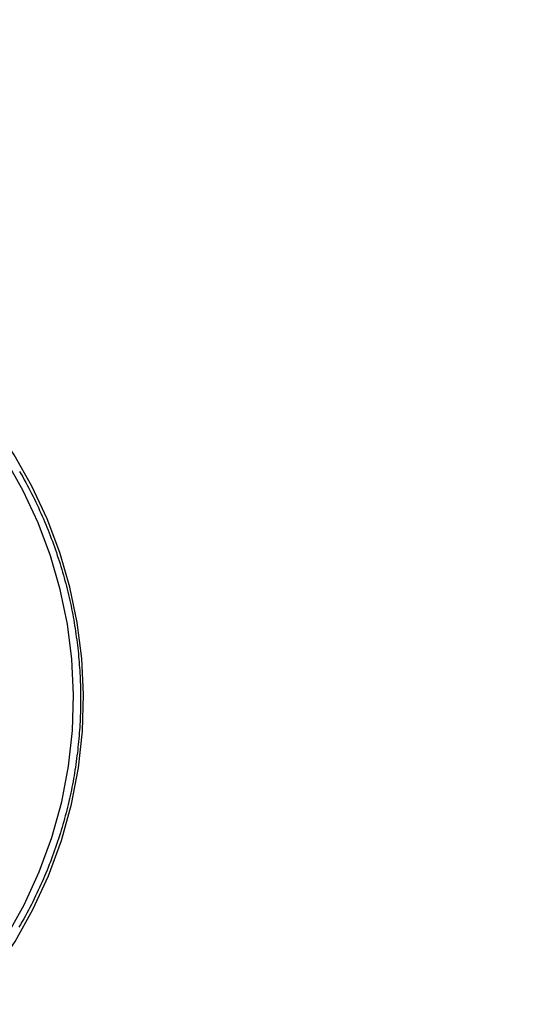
# Model space of a CAD drawing. Header units: inches. Extents: x 0 to 215, y 0 to 139.
# Tile 53 of 91: x 62.002 to 62.767, y 99.09 to 100.575. Entities that reach past the tile are written whole.
import ezdxf

# ---------------------------------------------------------------- set-up
doc = ezdxf.new("R2010")
doc.units = ezdxf.units.IN
doc.header["$LTSCALE"] = 11.835443
doc.header["$MEASUREMENT"] = 0
doc.linetypes.add('HIDDEN', pattern=[0.2, 0.1, -0.1])
doc.layers.get('0').update_dxf_attribs({"linetype": 'CONTINUOUS'})
doc.layers.add('DEFAULT_2', color=8, linetype='HIDDEN')
doc.layers.add('DIMENSIONS', color=7, linetype='CONTINUOUS')
doc.styles.get("Standard").update_dxf_attribs({"font": 'arial.ttf'})
doc.dimstyles.new('DIMSTYLE_1', dxfattribs={"dimtxt": 0.949367, "dimasz": 1.265823, "dimexe": 0.09, "dimexo": 0.07, "dimgap": 0.0375, "dimtad": 0, "dimtih": 1, "dimtoh": 1, "dimzin": 4, "dimdsep": 46, "dimtxsty": 'Standard', "dimblk": '_FILLED', "dimblk1": '_FILLED', "dimblk2": '_FILLED', "dimcen": 0.09, "dimazin": 1, "dimtfac": 1, "dimtofl": 0, "dimtmove": 0, "dimatfit": 3, "dimldrblk": '_FILLED', "dimfxl": 1, "dimtolj": 1, "dimtzin": 4, "dimarcsym": 0})

# ---------------------------------------------------------------- blocks, each defined once
blk = doc.blocks.new('_FILLED')
at = {"color": 0, "linetype": 'ByBlock'}
blk.add_solid([(0, 0), (-1, 0.2), (-1, -0.2)], dxfattribs=at)
blk = doc.blocks.new('*D13')
at = {"layer": 'DIMENSIONS', "color": 2, "linetype": 'Continuous'}
for p, q in [((60.5856, 79.2462), (58.1561, 79.2462)), ((64.2106, 79.2462), (66.7423, 79.2462))]:
    blk.add_line(p, q, dxfattribs=at)
at = {"layer": 'DIMENSIONS', "color": 2, "linetype": 'Continuous', "xscale": 1.2658227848, "yscale": 1.2658227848, "zscale": 1.2658227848}
blk.add_blockref('_FILLED', (60.5856, 79.2462), dxfattribs=at)
at = {"layer": 'DIMENSIONS', "color": 2, "linetype": 'Continuous', "xscale": 1.2658227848, "yscale": 1.2658227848, "zscale": 1.2658227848, "rotation": 180}
blk.add_blockref('_FILLED', (64.2106, 79.2462), dxfattribs=at)
at = {"layer": 'DIMENSIONS', "color": 2, "linetype": 'Continuous', "insert": (57.6814, 79.7209), "char_height": 0.94937, "width": 2.579879, "attachment_point": 3, "line_spacing_factor": 0.9}
blk.add_mtext('3.63', dxfattribs=at)
blk = doc.blocks.new('*D16')
at = {"layer": 'DIMENSIONS', "color": 2, "linetype": 'Continuous'}
for p, q in [((46.9125, 103.7725), (46.9125, 106.4651)), ((46.9125, 106.4651), (48.0201, 106.4651)), ((45.7733, 102.6475), (49.1274, 102.6475)), ((46.9125, 102.6475), (46.9125, 100.1159))]:
    blk.add_line(p, q, dxfattribs=at)
at = {"layer": 'DIMENSIONS', "color": 2, "linetype": 'Continuous', "xscale": 1.2658227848, "yscale": 1.2658227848, "zscale": 1.2658227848}
for p, rotation in [((46.9125, 103.7725), 270), ((46.9125, 102.6475), 90)]:
    blk.add_blockref('_FILLED', p, dxfattribs=dict(at, rotation=rotation))
at = {"layer": 'DIMENSIONS', "color": 2, "linetype": 'Continuous', "insert": (48.4948, 106.9398), "char_height": 0.94937, "width": 2.579879, "attachment_point": 1, "line_spacing_factor": 0.9}
blk.add_mtext('1.13', dxfattribs=at)

msp = doc.modelspace()

# ---------------------------------------------------------------- linework, layer by layer
at = {"layer": 'DEFAULT_2', "color": 8, "linetype": 'HIDDEN'}
for points in [[(62.0017, 99.894), (62.0041, 99.8898), (62.0064, 99.8856), (62.0088, 99.8814), (62.0111, 99.8772), (62.0133, 99.8731), (62.0155, 99.8689), (62.0177, 99.8647), (62.0199, 99.8605), (62.022, 99.8563), (62.024, 99.852), (62.0261, 99.8478), (62.0281, 99.8436), (62.0301, 99.8394), (62.032, 99.8352), (62.0339, 99.831), (62.0358, 99.8267), (62.0376, 99.8225), (62.0394, 99.8183), (62.0412, 99.814), (62.043, 99.8098), (62.0447, 99.8056), (62.0464, 99.8013), (62.048, 99.7971), (62.0496, 99.7929), (62.0512, 99.7886), (62.0527, 99.7844), (62.0543, 99.7802), (62.0558, 99.7759), (62.0572, 99.7717), (62.0586, 99.7674), (62.06, 99.7632), (62.0614, 99.7589), (62.0627, 99.7547), (62.0641, 99.7505), (62.0653, 99.7462), (62.0666, 99.742), (62.0678, 99.7377), (62.069, 99.7335), (62.0701, 99.7292), (62.0713, 99.725), (62.0724, 99.7208), (62.0734, 99.7165), (62.0745, 99.7123), (62.0755, 99.708), (62.0765, 99.7038), (62.0774, 99.6995), (62.0784, 99.6953), (62.0793, 99.6911), (62.0801, 99.6868), (62.081, 99.6826), (62.0818, 99.6783), (62.0826, 99.6741), (62.0833, 99.6699), (62.0841, 99.6656), (62.0848, 99.6614), (62.0855, 99.6571), (62.0861, 99.6529), (62.0867, 99.6487), (62.0873, 99.6444), (62.0879, 99.6402), (62.0885, 99.6359), (62.089, 99.6317), (62.0895, 99.6274), (62.0899, 99.6232), (62.0904, 99.619), (62.0908, 99.6147), (62.0911, 99.6105), (62.0915, 99.6062), (62.0918, 99.602), (62.0921, 99.5978), (62.0924, 99.5935), (62.0927, 99.5893), (62.0929, 99.585), (62.0931, 99.5808), (62.0933, 99.5765), (62.0934, 99.5723), (62.0935, 99.568), (62.0936, 99.5638), (62.0937, 99.5595), (62.0937, 99.5553), (62.0937, 99.551)], [(62.0937, 99.551), (62.0937, 99.5467), (62.0937, 99.5424), (62.0936, 99.5381), (62.0935, 99.5338), (62.0934, 99.5296), (62.0933, 99.5253), (62.0931, 99.521), (62.0929, 99.5167), (62.0926, 99.5124), (62.0924, 99.5081), (62.0921, 99.5038), (62.0918, 99.4995), (62.0915, 99.4952), (62.0911, 99.4909), (62.0907, 99.4866), (62.0903, 99.4823), (62.0898, 99.478), (62.0894, 99.4737), (62.0889, 99.4694), (62.0883, 99.4651), (62.0878, 99.4608), (62.0872, 99.4565), (62.0866, 99.4522), (62.0859, 99.4479), (62.0853, 99.4436), (62.0846, 99.4393), (62.0838, 99.435), (62.0831, 99.4307), (62.0823, 99.4264), (62.0815, 99.422), (62.0807, 99.4177), (62.0798, 99.4134), (62.0789, 99.4091), (62.078, 99.4048), (62.077, 99.4005), (62.076, 99.3962), (62.075, 99.3919), (62.0739, 99.3875), (62.0729, 99.3832), (62.0718, 99.3789), (62.0706, 99.3746), (62.0695, 99.3703), (62.0683, 99.3659), (62.067, 99.3616), (62.0658, 99.3573), (62.0645, 99.353), (62.0632, 99.3487), (62.0618, 99.3443), (62.0604, 99.34), (62.059, 99.3357), (62.0576, 99.3314), (62.0561, 99.327), (62.0546, 99.3227), (62.053, 99.3184), (62.0515, 99.3141), (62.0498, 99.3097), (62.0482, 99.3054), (62.0465, 99.3011), (62.0448, 99.2968), (62.0431, 99.2925), (62.0413, 99.2881), (62.0395, 99.2838), (62.0376, 99.2795), (62.0358, 99.2752), (62.0339, 99.2709), (62.0319, 99.2666), (62.0299, 99.2623), (62.0279, 99.258), (62.0258, 99.2537), (62.0238, 99.2494), (62.0216, 99.2451), (62.0195, 99.2408), (62.0173, 99.2365), (62.015, 99.2322), (62.0128, 99.2279), (62.0104, 99.2236), (62.0081, 99.2193), (62.0057, 99.2151), (62.0033, 99.2108), (62.0008, 99.2065)]]:
    msp.add_lwpolyline(points, dxfattribs=at)
for radius in [0.7, 0.685]:
    msp.add_arc((61.3981, 99.551), radius, 125.5126, 54.4874, dxfattribs=at)

# ---------------------------------------------------------------- dimensions: what is measured, and where the dimension line sits
at = {"layer": 'DIMENSIONS', "color": 2, "linetype": 'Continuous'}
dim = msp.add_linear_dim(base=(46.9124943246, 103.7724962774), p1=(49.1973858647, 102.6474962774), p2=(64.1686310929, 103.7724962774), angle=90, dimstyle='DIMSTYLE_1', dxfattribs=at)
dim.commit()
dim.dimension.update_dxf_attribs({"geometry": '*D16', "text_midpoint": (49.825830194, 106.4598033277), "dimtype": 160})
dim = msp.add_linear_dim(base=(64.2106310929, 79.2461956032), p1=(60.5856310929, 102.6474962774), p2=(64.2106310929, 33.3764962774), dimstyle='DIMSTYLE_1', dxfattribs=at)
dim.commit()
dim.dimension.update_dxf_attribs({"geometry": '*D13', "text_midpoint": (56.3902377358, 79.2409013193), "dimtype": 160})

doc.saveas('drawing.dxf')
